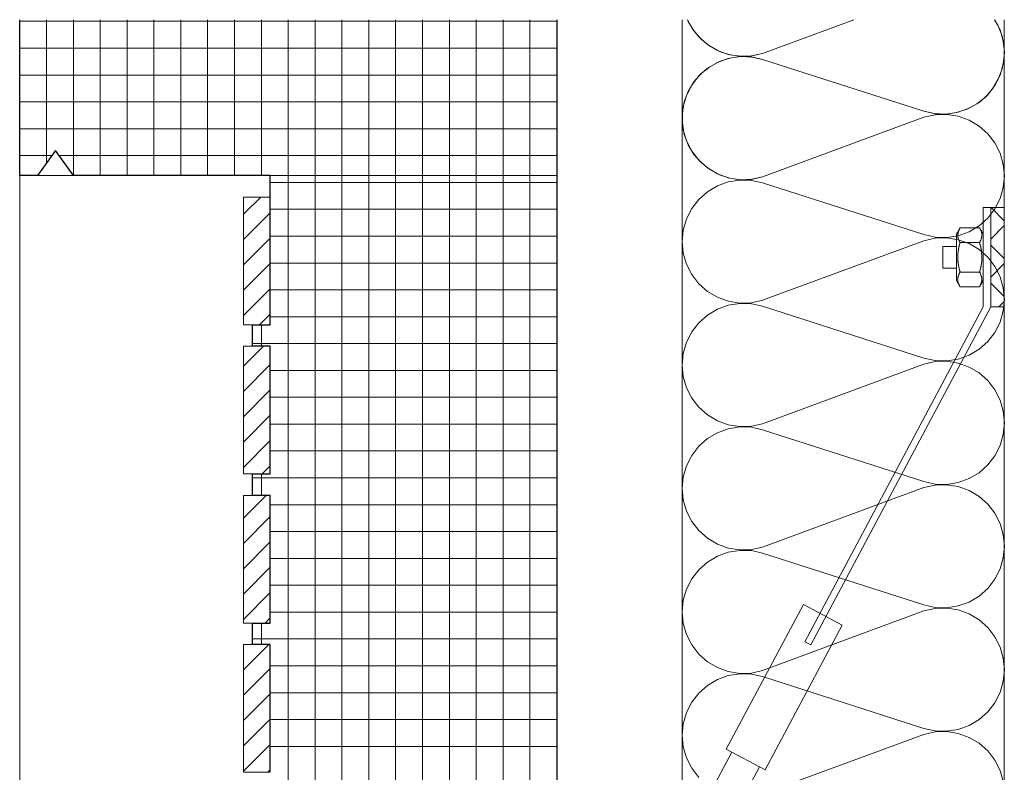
# Model space of a CAD drawing. Header units: metres. Extents: x 69 to 122.5, y -21.4 to -4.6.
# Tile 187 of 250: x 76.845 to 77.395, y -6.299 to -5.879. Entities that reach past the tile are written whole.
import ezdxf

# ---------------------------------------------------------------- set-up
doc = ezdxf.new("R2010")
doc.units = ezdxf.units.M
doc.header["$LTSCALE"] = 0.02
doc.layers.add('014_Fassadenarbeiten-000 Aufsicht Betonfertigteile', color=7, linetype='Continuous', lineweight=9, true_color=0xc0c0c0)
doc.layers.add('014_Fassadenarbeiten-330 mineralische Dämmung', color=7, linetype='Continuous', lineweight=9, true_color=0x666666)
doc.layers.add('014_Fassadenarbeiten-330 Betonfertigteil Brüstung', color=7, linetype='Continuous', lineweight=9)
doc.layers.add('014_Fassadenarbeiten-330 Fassadenplattenanker', color=7, linetype='Continuous', lineweight=9)

msp = doc.modelspace()

# ---------------------------------------------------------------- linework, layer by layer
at = {"layer": '014_Fassadenarbeiten-000 Aufsicht Betonfertigteile', "color": 252, "lineweight": 18, "true_color": 0x888888}
msp.add_lwpolyline([(76.845, -5.96614), (77.145, -5.96614), (77.145, -9.46827), (77.0195, -9.46808), (77.0195, -9.51885), (76.845, -9.53114)], close=True, dxfattribs=at)
at = {"layer": '014_Fassadenarbeiten-330 Betonfertigteil Brüstung', "color": 8, "linetype": 'Continuous', "lineweight": 9, "true_color": 0x808080}
for p, q in [((76.86, -5.87909), (76.86, -5.95914)), ((76.875, -5.87909), (76.875, -5.96614)), ((76.89, -5.87909), (76.89, -5.96614)), ((76.905, -5.87909), (76.905, -5.96614)), ((76.92, -5.87909), (76.92, -5.96614)), ((76.935, -5.87909), (76.935, -5.96614)), ((76.95, -5.87909), (76.95, -5.96614)), ((76.965, -5.87909), (76.965, -5.96614)), ((76.98, -5.87909), (76.98, -5.96614)), ((76.995, -5.87909), (76.995, -6.95914)), ((77.01, -5.87909), (77.01, -6.96194)), ((77.025, -5.87909), (77.025, -6.96614)), ((77.04, -5.87909), (77.04, -6.96614)), ((77.055, -5.87909), (77.055, -6.96614)), ((77.07, -5.87909), (77.07, -6.96614)), ((77.085, -5.87909), (77.085, -6.96614)), ((77.1, -5.87909), (77.1, -6.96614)), ((77.115, -5.87909), (77.115, -6.96614)), ((77.13, -5.87909), (77.13, -6.96614)), ((76.97, -5.98777), (76.97962, -5.97814)), ((76.97, -6.00191), (76.985, -5.98691)), ((76.97, -6.01605), (76.985, -6.00105)), ((76.97, -6.03019), (76.985, -6.01519)), ((76.97, -6.04434), (76.985, -6.02934)), ((76.979, -6.04948), (76.985, -6.04348)), ((76.98, -6.04948), (76.98, -6.06148)), ((76.97, -6.07262), (76.98114, -6.06148)), ((76.97, -6.08676), (76.985, -6.07176)), ((76.97, -6.1009), (76.985, -6.0859)), ((76.97, -6.11505), (76.985, -6.10005)), ((76.97, -6.12919), (76.985, -6.11419)), ((76.98052, -6.13281), (76.985, -6.12833)), ((76.98, -6.13281), (76.98, -6.14481)), ((76.97, -6.15747), (76.98266, -6.14481)), ((76.97, -6.17162), (76.985, -6.15662)), ((76.97, -6.18576), (76.985, -6.17076)), ((76.97, -6.1999), (76.985, -6.1849)), ((76.97, -6.21404), (76.985, -6.19904)), ((76.98204, -6.21614), (76.985, -6.21318)), ((76.98, -6.21614), (76.98, -6.22814)), ((76.97, -6.22818), (76.97004, -6.22814)), ((76.97, -6.24233), (76.98418, -6.22814)), ((76.97, -6.25647), (76.985, -6.24147)), ((76.97, -6.27061), (76.985, -6.25561)), ((76.97, -6.28475), (76.985, -6.26975)), ((76.97, -6.29889), (76.985, -6.28389)), ((76.98356, -6.29948), (76.985, -6.29804))]:
    msp.add_line(p, q, dxfattribs=at)
at = {"layer": '014_Fassadenarbeiten-330 Betonfertigteil Brüstung', "color": 8, "linetype": 'Continuous', "lineweight": 13, "true_color": 0x808080}
for p, q in [((76.845, -5.88), (77.145, -5.88)), ((76.845, -5.895), (77.145, -5.895)), ((76.845, -5.91), (77.145, -5.91)), ((76.845, -5.925), (77.145, -5.925)), ((76.845, -5.94), (77.145, -5.94)), ((76.845, -5.955), (76.86296, -5.955)), ((76.86704, -5.955), (77.145, -5.955)), ((76.985, -5.97), (77.145, -5.97)), ((76.985, -5.985), (77.145, -5.985)), ((76.985, -6), (77.145, -6)), ((76.985, -6.015), (77.145, -6.015)), ((76.985, -6.03), (77.145, -6.03)), ((76.985, -6.045), (77.145, -6.045)), ((76.975, -6.06), (77.145, -6.06)), ((76.985, -6.075), (77.145, -6.075)), ((76.985, -6.09), (77.145, -6.09)), ((76.985, -6.105), (77.145, -6.105)), ((76.985, -6.12), (77.145, -6.12)), ((76.975, -6.135), (77.145, -6.135)), ((76.985, -6.15), (77.145, -6.15)), ((76.985, -6.165), (77.145, -6.165)), ((76.985, -6.18), (77.145, -6.18)), ((76.985, -6.195), (77.145, -6.195)), ((76.985, -6.21), (77.145, -6.21)), ((76.975, -6.225), (77.145, -6.225)), ((76.985, -6.24), (77.145, -6.24)), ((76.985, -6.255), (77.145, -6.255)), ((76.985, -6.27), (77.145, -6.27)), ((76.985, -6.285), (77.145, -6.285))]:
    msp.add_line(p, q, dxfattribs=at)
at = {"layer": '014_Fassadenarbeiten-330 Betonfertigteil Brüstung', "color": 7, "linetype": 'Continuous', "lineweight": 25}
for points in [[(76.975, -6.21614), (76.985, -6.21614), (76.985, -6.14481), (76.975, -6.14481), (76.975, -6.13281), (76.985, -6.13281), (76.985, -6.06148), (76.975, -6.06148), (76.975, -6.04948), (76.985, -6.04948), (76.985, -5.96614), (76.875, -5.96614), (76.865, -5.95214), (76.855, -5.96614), (76.845, -5.96614), (76.845, -5.87909)], [(77.145, -5.87909), (77.145, -6.96614)], [(76.985, -6.29948), (76.985, -6.22814), (76.975, -6.22814), (76.975, -6.21614)]]:
    msp.add_lwpolyline(points, dxfattribs=at)
at = {"layer": '014_Fassadenarbeiten-330 Betonfertigteil Brüstung', "color": 7, "linetype": 'Continuous', "lineweight": 9}
for points in [[(76.97, -5.97814), (76.985, -5.97814), (76.985, -6.04948), (76.97, -6.04948)], [(76.97, -6.06148), (76.985, -6.06148), (76.985, -6.13281), (76.97, -6.13281)], [(76.97, -6.14481), (76.985, -6.14481), (76.985, -6.21614), (76.97, -6.21614)], [(76.97, -6.22814), (76.985, -6.22814), (76.985, -6.29948), (76.97, -6.29948)]]:
    msp.add_lwpolyline(points, close=True, dxfattribs=at)
at = {"layer": '014_Fassadenarbeiten-330 Fassadenplattenanker', "color": 9, "linetype": 'Continuous', "lineweight": 5, "true_color": 0xb9b9b9}
for p, q in [((77.3877, -5.98406), (77.395, -5.99136)), ((77.395, -5.9941), (77.3875, -6.0016)), ((77.3875, -6.00507), (77.395, -6.01257)), ((77.395, -6.01532), (77.3875, -6.02282)), ((77.3875, -6.02628), (77.395, -6.03378)), ((77.395, -6.03653), (77.39197, -6.03956))]:
    msp.add_line(p, q, dxfattribs=at)
at = {"layer": '014_Fassadenarbeiten-330 Fassadenplattenanker', "color": 7, "linetype": 'Continuous', "lineweight": 18}
for points in [[(77.28692, -6.22831), (77.3875, -6.03956), (77.3875, -5.98406), (77.38324, -5.98406), (77.38324, -6.03956), (77.2836, -6.22654)], [(77.3875, -5.98406), (77.395, -5.98406), (77.395, -6.03956), (77.3875, -6.03956)], [(77.36824, -5.99891), (77.36824, -6.01393), (77.36824, -6.02144), (77.36824, -6.02332), (77.36824, -6.02426), (77.36825, -6.02472), (77.36848, -6.02513), (77.36942, -6.02676), (77.36989, -6.02757), (77.37012, -6.02798), (77.37024, -6.02818), (77.37028, -6.02825), (77.37022, -6.02815), (77.36974, -6.02721), (77.3693, -6.02608), (77.36905, -6.02482), (77.36902, -6.02416), (77.36905, -6.0235), (77.3693, -6.02223), (77.36974, -6.02111), (77.37021, -6.02017), (77.37027, -6.02006), (77.37027, -6.01995), (77.3702, -6.01972), (77.37007, -6.01924), (77.3698, -6.01817), (77.36954, -6.01699), (77.36931, -6.01571), (77.36914, -6.01434), (77.36904, -6.01289), (77.36902, -6.01143), (77.36908, -6.00998), (77.36922, -6.00856), (77.36942, -6.00724), (77.36967, -6.006), (77.36994, -6.00488), (77.3702, -6.00388), (77.37027, -6.00365), (77.37027, -6.00354), (77.37021, -6.00344), (77.36997, -6.00299), (77.36949, -6.00195), (77.36914, -6.00075), (77.36905, -6.00009), (77.36902, -5.99944), (77.36916, -5.99813), (77.36951, -5.99694), (77.36999, -5.9959), (77.37023, -5.99546), (77.37029, -5.99536), (77.37023, -5.99546), (77.37011, -5.99566)], [(77.36909, -6.00043), (77.36924, -6.00118), (77.36946, -6.00188), (77.36974, -6.00252), (77.37003, -6.0031), (77.37017, -6.00336), (77.37024, -6.00349), (77.37027, -6.00355), (77.37029, -6.00358), (77.37032, -6.00358), (77.37088, -6.00358), (77.37198, -6.00358), (77.37642, -6.00358), (77.38086, -6.00358), (77.38114, -6.00358), (77.38117, -6.00358), (77.3812, -6.00356), (77.38123, -6.0035), (77.3813, -6.00338), (77.38158, -6.00283), (77.38187, -6.00222), (77.38212, -6.00155), (77.38231, -6.00083), (77.38243, -6.00006), (77.38246, -5.99929), (77.38238, -5.99851), (77.38223, -5.99776), (77.38201, -5.99706), (77.38173, -5.99642), (77.38145, -5.99584), (77.38131, -5.99558), (77.38124, -5.99545), (77.3812, -5.99539), (77.38119, -5.99536), (77.38115, -5.99536), (77.3806, -5.99536), (77.37949, -5.99536), (77.37505, -5.99536), (77.37061, -5.99536), (77.37034, -5.99536), (77.3703, -5.99536), (77.37028, -5.99538), (77.37024, -5.99544), (77.37017, -5.99556), (77.36989, -5.9961), (77.36961, -5.99671), (77.36935, -5.99739), (77.36916, -5.99811), (77.36904, -5.99888), (77.36902, -5.99965)], [(77.38324, -6.02471), (77.38324, -6.00969), (77.38324, -6.00218), (77.38324, -6.0003), (77.38324, -5.99936), (77.38323, -5.9989), (77.38299, -5.99849), (77.38206, -5.99686), (77.38159, -5.99605), (77.38135, -5.99564), (77.38123, -5.99544), (77.38119, -5.99537), (77.38125, -5.99548), (77.38173, -5.99641), (77.38217, -5.99754), (77.38242, -5.9988), (77.38246, -5.99946), (77.38242, -6.00012), (77.38218, -6.00139), (77.38174, -6.00251), (77.38126, -6.00345), (77.3812, -6.00356), (77.38121, -6.00367), (77.38127, -6.0039), (77.38141, -6.00438), (77.38167, -6.00545), (77.38194, -6.00663), (77.38217, -6.00791), (77.38233, -6.00928), (77.38243, -6.01073), (77.38245, -6.01219), (77.38239, -6.01364), (77.38225, -6.01506), (77.38206, -6.01638), (77.3818, -6.01762), (77.38153, -6.01874), (77.38127, -6.01974), (77.3812, -6.01997), (77.38121, -6.02008), (77.38127, -6.02018), (77.3815, -6.02063), (77.38198, -6.02167), (77.38233, -6.02287), (77.38243, -6.02353), (77.38246, -6.02418), (77.38232, -6.02549), (77.38196, -6.02668), (77.38148, -6.02772), (77.38125, -6.02816), (77.38119, -6.02826), (77.38124, -6.02817), (77.38136, -6.02796)], [(77.36824, -6.00581), (77.36069, -6.00581), (77.36069, -6.01781), (77.36824, -6.01781)], [(77.38188, -6.00637), (77.38168, -6.00547), (77.38147, -6.00463), (77.38127, -6.00387), (77.38122, -6.00369), (77.38119, -6.0036), (77.38111, -6.00358), (77.38075, -6.00358), (77.37784, -6.00358), (77.37203, -6.00358), (77.37058, -6.00358), (77.37039, -6.00358), (77.3703, -6.00358), (77.37027, -6.00366), (77.37017, -6.00402), (77.36996, -6.0048), (77.36976, -6.00565), (77.36955, -6.00657), (77.36937, -6.00755), (77.36922, -6.00858), (77.36911, -6.00967), (77.36904, -6.0108), (77.36902, -6.01193), (77.36905, -6.01305), (77.36913, -6.01417), (77.36925, -6.01525), (77.3694, -6.01628), (77.36959, -6.01725), (77.3698, -6.01815), (77.37, -6.01899), (77.37021, -6.01975), (77.37026, -6.01993), (77.37028, -6.02002), (77.37036, -6.02004), (77.37072, -6.02004), (77.37363, -6.02004), (77.37945, -6.02004), (77.3809, -6.02004), (77.38108, -6.02004), (77.38117, -6.02004), (77.38121, -6.01996), (77.38131, -6.0196), (77.38151, -6.01882), (77.38172, -6.01797), (77.38193, -6.01705), (77.38211, -6.01607), (77.38226, -6.01504), (77.38237, -6.01395), (77.38244, -6.01282), (77.38246, -6.0117), (77.38243, -6.01057), (77.38235, -6.00945), (77.38223, -6.00837), (77.38207, -6.00734)], [(77.36909, -6.02511), (77.36924, -6.02586), (77.36946, -6.02656), (77.36974, -6.0272), (77.37003, -6.02778), (77.37017, -6.02804), (77.37024, -6.02817), (77.37027, -6.02823), (77.37029, -6.02826), (77.37032, -6.02826), (77.37088, -6.02826), (77.37198, -6.02826), (77.37642, -6.02826), (77.38086, -6.02826), (77.38114, -6.02826), (77.38117, -6.02826), (77.3812, -6.02825), (77.38123, -6.02818), (77.3813, -6.02806), (77.38158, -6.02752), (77.38187, -6.02691), (77.38212, -6.02623), (77.38231, -6.02551), (77.38243, -6.02474), (77.38246, -6.02397), (77.38238, -6.02319), (77.38223, -6.02244), (77.38201, -6.02174), (77.38173, -6.0211), (77.38145, -6.02052), (77.38131, -6.02026), (77.38124, -6.02013), (77.3812, -6.02007), (77.38119, -6.02004), (77.38115, -6.02004), (77.3806, -6.02004), (77.37949, -6.02004), (77.37505, -6.02004), (77.37061, -6.02004), (77.37034, -6.02004), (77.3703, -6.02004), (77.37028, -6.02006), (77.37024, -6.02012), (77.37017, -6.02024), (77.36989, -6.02079), (77.36961, -6.0214), (77.36935, -6.02207), (77.36916, -6.02279), (77.36904, -6.02356), (77.36902, -6.02433)], [(77.28278, -6.2058), (77.3044, -6.21732), (77.26133, -6.29815), (77.23971, -6.28662)], [(77.24279, -6.28827), (77.25825, -6.29651), (77.20518, -6.39608), (77.18972, -6.38784)]]:
    msp.add_lwpolyline(points, close=True, dxfattribs=at)
at = {"layer": '014_Fassadenarbeiten-330 mineralische Dämmung'}
for points in [[(77.395, -5.87909), (77.395, -6.72814), (77.215, -6.72814), (77.215, -5.87909)], [(77.22433, -6.30235), (77.22037, -6.29723), (77.21743, -6.29146), (77.21563, -6.28525), (77.21502, -6.2788), (77.21563, -6.27236), (77.21743, -6.26614), (77.22037, -6.26037), (77.22433, -6.25525), (77.22918, -6.25096), (77.23475, -6.24766), (77.24084, -6.24546), (77.24723, -6.24443), (77.2537, -6.24462), (77.26002, -6.24602), (77.35002, -6.27494), (77.35002, -6.27494), (77.35634, -6.27634), (77.36282, -6.27653), (77.36921, -6.2755), (77.3753, -6.2733), (77.38087, -6.27), (77.38572, -6.26571), (77.38969, -6.26059), (77.39262, -6.25482), (77.39443, -6.2486), (77.39503, -6.24216), (77.39443, -6.23571), (77.39262, -6.22949), (77.38969, -6.22372), (77.38572, -6.2186), (77.38087, -6.21431), (77.3753, -6.21101), (77.36921, -6.20881), (77.36282, -6.20778), (77.35634, -6.20797), (77.35002, -6.20937), (77.26002, -6.24264), (77.26002, -6.24264), (77.2537, -6.24404), (77.24723, -6.24423), (77.24084, -6.2432), (77.23475, -6.241), (77.22918, -6.23769), (77.22433, -6.23341), (77.22037, -6.22829), (77.21743, -6.22252), (77.21563, -6.2163), (77.21502, -6.20986), (77.21563, -6.20341), (77.21743, -6.19719), (77.22037, -6.19142), (77.22433, -6.1863), (77.22918, -6.18202), (77.23475, -6.17871), (77.24084, -6.17651), (77.24723, -6.17549), (77.2537, -6.17567), (77.26002, -6.17707), (77.35002, -6.206), (77.35002, -6.206), (77.35634, -6.20739), (77.36282, -6.20758), (77.36921, -6.20656), (77.3753, -6.20436), (77.38087, -6.20105), (77.38572, -6.19677), (77.38969, -6.19165), (77.39262, -6.18588), (77.39443, -6.17966), (77.39503, -6.17321), (77.39443, -6.16676), (77.39262, -6.16054), (77.38969, -6.15477), (77.38572, -6.14965), (77.38087, -6.14537), (77.3753, -6.14206), (77.36921, -6.13986), (77.36282, -6.13884), (77.35634, -6.13903), (77.35002, -6.14043), (77.26002, -6.1737), (77.26002, -6.1737), (77.2537, -6.17509), (77.24723, -6.17528), (77.24084, -6.17426), (77.23475, -6.17205), (77.22918, -6.16875), (77.22433, -6.16446), (77.22037, -6.15934), (77.21743, -6.15357), (77.21563, -6.14736), (77.21502, -6.14091), (77.21563, -6.13447), (77.21743, -6.12825), (77.22037, -6.12248), (77.22433, -6.11736), (77.22918, -6.11307), (77.23475, -6.10977), (77.24084, -6.10757), (77.24723, -6.10654), (77.2537, -6.10673), (77.26002, -6.10813), (77.35002, -6.13705), (77.35002, -6.13705), (77.35634, -6.13845), (77.36282, -6.13864), (77.36921, -6.13762), (77.3753, -6.13541), (77.38087, -6.13211), (77.38572, -6.12782), (77.38969, -6.1227), (77.39262, -6.11693), (77.39443, -6.11071), (77.39503, -6.10427), (77.39443, -6.09782), (77.39262, -6.0916), (77.38969, -6.08583), (77.38572, -6.08071), (77.38087, -6.07642), (77.3753, -6.07312), (77.36921, -6.07092), (77.36282, -6.06989), (77.35634, -6.07008), (77.35002, -6.07148), (77.26002, -6.10475), (77.26002, -6.10475), (77.2537, -6.10615), (77.24723, -6.10634), (77.24084, -6.10531), (77.23475, -6.10311), (77.22918, -6.0998), (77.22433, -6.09552), (77.22037, -6.0904), (77.21743, -6.08463), (77.21563, -6.07841), (77.21502, -6.07197), (77.21563, -6.06552), (77.21743, -6.0593), (77.22037, -6.05353), (77.22433, -6.04841), (77.22918, -6.04413), (77.23475, -6.04082), (77.24084, -6.03862), (77.24723, -6.0376), (77.2537, -6.03778), (77.26002, -6.03918), (77.35002, -6.06811), (77.35002, -6.06811), (77.35634, -6.0695), (77.36282, -6.06969), (77.36921, -6.06867), (77.3753, -6.06647), (77.38087, -6.06316), (77.38572, -6.05888), (77.38969, -6.05376), (77.39262, -6.04799), (77.39443, -6.04177), (77.39503, -6.03532), (77.39443, -6.02887), (77.39262, -6.02266), (77.38969, -6.01688), (77.38572, -6.01176), (77.38087, -6.00748), (77.3753, -6.00417), (77.36921, -6.00197), (77.36282, -6.00095), (77.35634, -6.00114), (77.35002, -6.00254), (77.26002, -6.03581), (77.26002, -6.03581), (77.2537, -6.0372), (77.24723, -6.03739), (77.24084, -6.03637), (77.23475, -6.03416), (77.22918, -6.03086), (77.22433, -6.02657), (77.22037, -6.02145), (77.21743, -6.01568), (77.21563, -6.00947), (77.21502, -6.00302), (77.21563, -5.99658), (77.21743, -5.99036), (77.22037, -5.98459), (77.22433, -5.97947), (77.22918, -5.97518), (77.23475, -5.97188), (77.24084, -5.96968), (77.24723, -5.96865), (77.2537, -5.96884), (77.26002, -5.97024), (77.35002, -5.99916), (77.35002, -5.99916), (77.35634, -6.00056), (77.36282, -6.00075), (77.36921, -5.99973), (77.3753, -5.99752), (77.38087, -5.99422), (77.38572, -5.98993), (77.38969, -5.98481), (77.39262, -5.97904), (77.39443, -5.97282), (77.39503, -5.96638), (77.39443, -5.95993), (77.39262, -5.95371), (77.38969, -5.94794), (77.38572, -5.94282), (77.38087, -5.93853), (77.3753, -5.93523), (77.36921, -5.93303), (77.36282, -5.932), (77.35634, -5.93219), (77.35002, -5.93359), (77.26002, -5.96686), (77.26002, -5.96686), (77.2537, -5.96826), (77.24723, -5.96845), (77.24084, -5.96742), (77.23475, -5.96522), (77.22918, -5.96191), (77.22433, -5.95763), (77.22037, -5.95251), (77.21743, -5.94674), (77.21563, -5.94052), (77.21502, -5.93408), (77.21563, -5.92763), (77.21743, -5.92141), (77.22037, -5.91564), (77.22433, -5.91053), (77.22918, -5.90624), (77.23475, -5.90293), (77.24084, -5.90073), (77.24723, -5.89971), (77.2537, -5.89989), (77.26002, -5.90129), (77.35002, -5.93022), (77.35002, -5.93022), (77.35634, -5.93161), (77.36282, -5.9318), (77.36921, -5.93078), (77.3753, -5.92858), (77.38087, -5.92527), (77.38572, -5.92099), (77.38969, -5.91587), (77.39262, -5.9101), (77.39443, -5.90388), (77.39503, -5.89743), (77.39443, -5.89098), (77.39262, -5.88477), (77.38973, -5.87909)], [(77.26002, -5.96686), (77.25401, -5.96822), (77.24785, -5.96848), (77.24174, -5.96764), (77.23588, -5.96573), (77.23045, -5.9628), (77.22563, -5.95894), (77.22158, -5.9543), (77.22158, -5.9543), (77.21842, -5.949), (77.21626, -5.94323), (77.21516, -5.93716), (77.21516, -5.93099), (77.21626, -5.92493), (77.21842, -5.91915), (77.22158, -5.91386), (77.22158, -5.91386), (77.22563, -5.90921), (77.23045, -5.90536), (77.23588, -5.90243), (77.24174, -5.90051), (77.24785, -5.89967), (77.25401, -5.89993), (77.26002, -5.90129), (77.35002, -5.93022), (77.35002, -5.93022), (77.35604, -5.93157), (77.3622, -5.93184), (77.36831, -5.931), (77.37417, -5.92909), (77.3796, -5.92616), (77.38442, -5.9223), (77.38847, -5.91766), (77.38847, -5.91766), (77.39163, -5.91236), (77.3938, -5.90658), (77.3949, -5.90051), (77.3949, -5.89435), (77.3938, -5.88828), (77.39163, -5.8825), (77.38959, -5.87909)], [(77.31096, -5.87909), (77.26002, -5.89792), (77.26002, -5.89792), (77.25401, -5.89927), (77.24785, -5.89954), (77.24174, -5.8987), (77.23588, -5.89678), (77.23045, -5.89385), (77.22563, -5.89), (77.22158, -5.88535), (77.22158, -5.88535), (77.21842, -5.88006), (77.21806, -5.87909)], [(77.31096, -5.87909), (77.26002, -5.89792), (77.26002, -5.89792), (77.2537, -5.89931), (77.24723, -5.8995), (77.24084, -5.89848), (77.23475, -5.89627), (77.22918, -5.89297), (77.22433, -5.88868), (77.22037, -5.88356), (77.21809, -5.87909)], [(77.39443, -6.30465), (77.39262, -6.29843), (77.38969, -6.29266), (77.38572, -6.28754), (77.38087, -6.28326), (77.3753, -6.27995), (77.36921, -6.27775), (77.36282, -6.27673), (77.35634, -6.27692), (77.35002, -6.27831), (77.26002, -6.31159)]]:
    msp.add_lwpolyline(points, dxfattribs=at)

doc.saveas('drawing.dxf')
